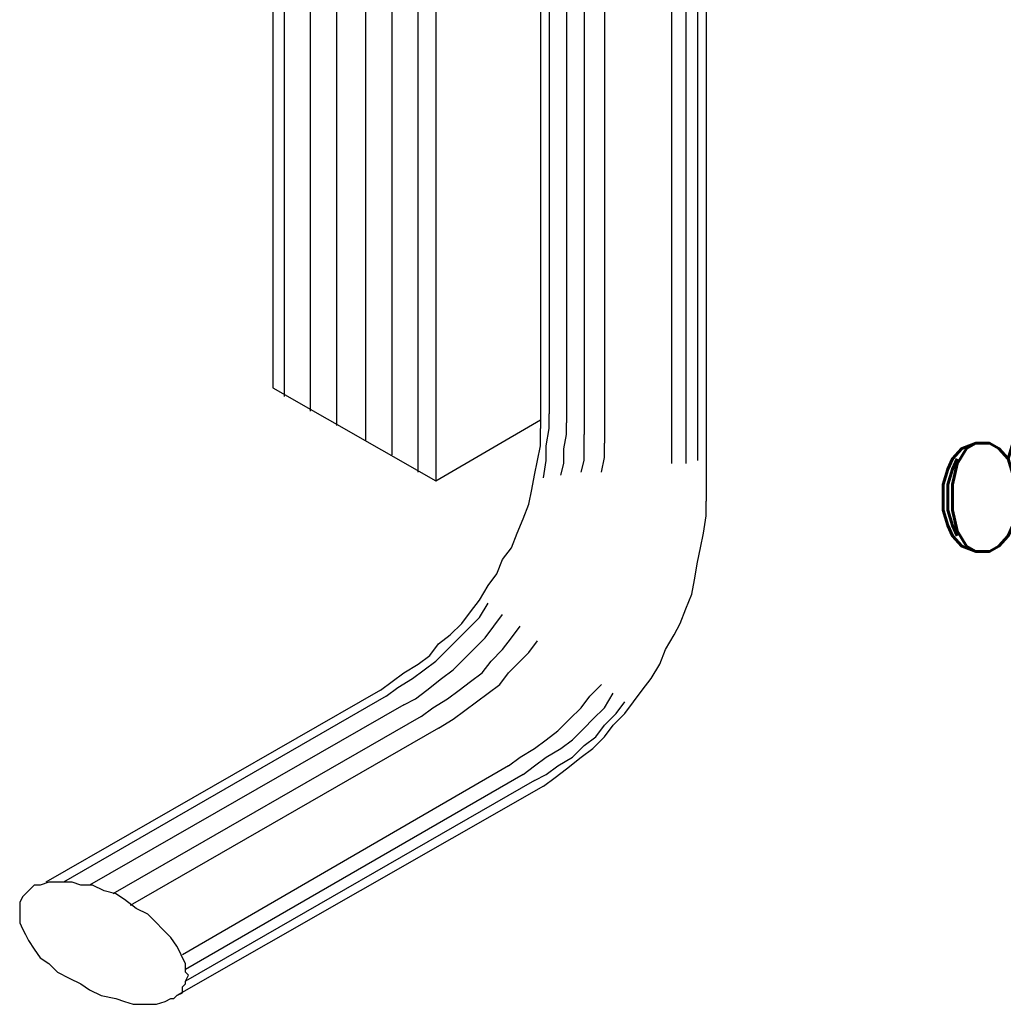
# Model space of a CAD drawing. Header units: millimetres. Extents: x 4476070 to 4476182, y -30324732 to -30324697.
# Tile 16 of 70: x 4476092.678 to 4476093.319, y -30324722.295 to -30324721.653. Entities that reach past the tile are written whole.
import ezdxf

# ---------------------------------------------------------------- set-up
doc = ezdxf.new("R2010")
doc.units = ezdxf.units.MM
doc.styles.add('ROMANT', font='romant')

msp = doc.modelspace()

# ---------------------------------------------------------------- linework, layer by layer
at = {"linetype": 'Continuous'}
for points in [[(4476092.94922, -30324718.50279), (4476092.94922, -30324721.954)], [(4476092.84303, -30324718.56537), (4476092.84303, -30324721.89332)], [(4476092.85062, -30324721.89901), (4476092.85062, -30324718.56916)], [(4476092.86768, -30324721.90849), (4476092.86768, -30324718.57864)], [(4476092.88475, -30324721.91797), (4476092.88475, -30324718.59002)], [(4476092.90371, -30324721.92745), (4476092.90371, -30324718.5995)], [(4476092.92078, -30324721.93693), (4476092.92078, -30324718.60898)], [(4476092.93785, -30324721.94831), (4476092.93785, -30324718.61846)], [(4476093.01749, -30324720.98311), (4476093.01749, -30324721.91986)], [(4476093.02318, -30324720.9869), (4476093.02318, -30324721.91038)], [(4476093.03456, -30324720.99259), (4476093.03456, -30324721.91607)], [(4476093.04593, -30324721.00017), (4476093.04593, -30324721.92366)], [(4476093.05921, -30324721.00776), (4476093.05921, -30324721.92935)], [(4476093.10282, -30324721.03241), (4476093.10282, -30324721.94262)], [(4476093.1123, -30324721.0381), (4476093.1123, -30324721.94262)], [(4476093.11989, -30324721.04189), (4476093.11989, -30324721.94072)], [(4476093.12558, -30324721.04758), (4476093.12558, -30324721.96727)], [(4476092.84303, -30324721.89332), (4476092.94922, -30324721.954)], [(4476092.94922, -30324721.954), (4476093.01749, -30324721.91418)], [(4476093.01939, -30324721.9521), (4476093.02128, -30324721.94072), (4476093.02128, -30324721.93124), (4476093.02318, -30324721.91986), (4476093.02318, -30324721.91038)], [(4476092.91319, -30324722.09053), (4476092.92078, -30324722.08484), (4476092.92836, -30324722.07915), (4476092.93785, -30324722.07346), (4476092.94543, -30324722.06777), (4476092.95112, -30324722.06019), (4476092.9587, -30324722.0545), (4476092.96629, -30324722.04691), (4476092.97198, -30324722.03933), (4476092.97767, -30324722.03174), (4476092.98336, -30324722.02226), (4476092.98905, -30324722.01468), (4476092.99284, -30324722.0052), (4476092.99853, -30324721.99761), (4476093.00232, -30324721.98813), (4476093.00611, -30324721.97865), (4476093.0099, -30324721.96917), (4476093.0118, -30324721.95969), (4476093.0137, -30324721.9502), (4476093.01559, -30324721.94072), (4476093.01749, -30324721.93124), (4476093.01749, -30324721.91986)], [(4476093.03076, -30324721.9502), (4476093.03266, -30324721.94262), (4476093.03266, -30324721.93314), (4476093.03456, -30324721.92366), (4476093.03456, -30324721.91607)], [(4476093.04404, -30324721.94831), (4476093.04593, -30324721.94072), (4476093.04593, -30324721.93124), (4476093.04593, -30324721.92366)], [(4476093.05731, -30324721.94831), (4476093.05921, -30324721.93883), (4476093.05921, -30324721.92935)], [(4476093.01939, -30324722.15311), (4476093.02697, -30324722.14742), (4476093.03456, -30324722.14173), (4476093.04404, -30324722.13414), (4476093.05162, -30324722.12845), (4476093.05921, -30324722.12087), (4476093.0649, -30324722.11328), (4476093.07248, -30324722.1057), (4476093.07817, -30324722.09811), (4476093.08386, -30324722.09053), (4476093.08955, -30324722.08294), (4476093.09524, -30324722.07346), (4476093.09903, -30324722.06398), (4476093.10472, -30324722.0545), (4476093.10851, -30324722.04691), (4476093.1123, -30324722.03743), (4476093.1161, -30324722.02795), (4476093.11799, -30324722.01847), (4476093.11989, -30324722.00709), (4476093.12178, -30324721.99761), (4476093.12368, -30324721.98813), (4476093.12558, -30324721.97675), (4476093.12558, -30324721.96727)], [(4476092.91699, -30324722.09432), (4476092.92457, -30324722.08863), (4476092.93405, -30324722.08294), (4476092.94164, -30324722.07725), (4476092.94922, -30324722.07157), (4476092.95681, -30324722.06398), (4476092.96439, -30324722.0564), (4476092.97008, -30324722.05071), (4476092.97767, -30324722.04312), (4476092.98336, -30324722.03364)], [(4476092.92836, -30324722.10001), (4476092.93595, -30324722.09622), (4476092.94353, -30324722.09053), (4476092.95302, -30324722.08294), (4476092.9606, -30324722.07725), (4476092.96629, -30324722.07157), (4476092.97388, -30324722.06398), (4476092.98146, -30324722.0564), (4476092.98715, -30324722.04881), (4476092.99284, -30324722.04123)], [(4476092.93974, -30324722.10759), (4476092.94733, -30324722.10191), (4476092.95681, -30324722.09622), (4476092.96439, -30324722.09053), (4476092.97198, -30324722.08484), (4476092.97956, -30324722.07915), (4476092.98525, -30324722.07157), (4476092.99284, -30324722.06398), (4476092.99853, -30324722.0564), (4476093.00422, -30324722.04881)], [(4476092.95112, -30324722.11518), (4476092.9606, -30324722.10949), (4476092.96819, -30324722.1038), (4476092.97577, -30324722.09811), (4476092.98336, -30324722.09242), (4476092.99094, -30324722.08674), (4476092.99663, -30324722.07915), (4476093.00422, -30324722.07157), (4476093.0099, -30324722.06588), (4476093.01559, -30324722.05829)], [(4476092.99663, -30324722.13983), (4476093.00422, -30324722.13414), (4476093.0137, -30324722.12845), (4476093.02128, -30324722.12276), (4476093.02887, -30324722.11708), (4476093.03645, -30324722.10949), (4476093.04404, -30324722.10191), (4476093.04973, -30324722.09432), (4476093.05731, -30324722.08674)], [(4476092.91319, -30324722.09053), (4476092.69512, -30324722.21568)], [(4476092.91699, -30324722.09432), (4476092.7065, -30324722.21568)], [(4476093.00611, -30324722.14552), (4476093.0137, -30324722.13983), (4476093.02128, -30324722.13414), (4476093.03076, -30324722.12845), (4476093.03835, -30324722.12276), (4476093.04593, -30324722.11518), (4476093.05162, -30324722.10949), (4476093.05921, -30324722.10191), (4476093.0649, -30324722.09242)], [(4476092.92836, -30324722.10001), (4476092.72357, -30324722.21758)], [(4476093.0137, -30324722.14931), (4476093.02128, -30324722.14552), (4476093.02887, -30324722.13983), (4476093.03835, -30324722.13414), (4476093.04593, -30324722.12656), (4476093.05352, -30324722.12087), (4476093.05921, -30324722.11328), (4476093.06679, -30324722.1057), (4476093.07248, -30324722.09811)], [(4476092.93974, -30324722.10759), (4476092.73874, -30324722.22327)], [(4476092.95112, -30324722.11518), (4476092.75012, -30324722.23085)], [(4476092.99663, -30324722.13983), (4476092.78425, -30324722.26309)], [(4476093.00611, -30324722.14552), (4476092.78614, -30324722.27257)], [(4476093.0137, -30324722.14931), (4476092.78614, -30324722.28016)], [(4476093.01939, -30324722.15311), (4476092.78046, -30324722.28964)], [(4476092.7065, -30324722.21568), (4476092.70081, -30324722.21568), (4476092.69702, -30324722.21568), (4476092.69133, -30324722.21758), (4476092.68754, -30324722.21758)], [(4476092.72546, -30324722.21758), (4476092.71788, -30324722.21758), (4476092.71219, -30324722.21568), (4476092.7065, -30324722.21568)], [(4476092.68754, -30324722.21758), (4476092.68564, -30324722.21947), (4476092.68375, -30324722.22137), (4476092.68185, -30324722.22327), (4476092.67995, -30324722.22516)], [(4476092.74632, -30324722.22706), (4476092.74063, -30324722.22327), (4476092.73305, -30324722.22137), (4476092.72546, -30324722.21758)], [(4476092.67995, -30324722.22516), (4476092.67806, -30324722.22896), (4476092.67806, -30324722.23085), (4476092.67806, -30324722.23464), (4476092.67806, -30324722.23654)], [(4476092.76718, -30324722.24223), (4476092.76149, -30324722.23654), (4476092.75391, -30324722.23275), (4476092.74632, -30324722.22706)], [(4476092.67806, -30324722.23654), (4476092.67806, -30324722.24223), (4476092.67995, -30324722.24602), (4476092.68185, -30324722.24981), (4476092.68375, -30324722.25361)], [(4476092.78046, -30324722.2574), (4476092.77666, -30324722.25171), (4476092.77097, -30324722.24602), (4476092.76718, -30324722.24223)], [(4476092.68375, -30324722.25361), (4476092.68754, -30324722.2593), (4476092.69133, -30324722.26499), (4476092.69702, -30324722.26878)], [(4476092.78614, -30324722.27447), (4476092.78614, -30324722.26878), (4476092.78425, -30324722.26499), (4476092.78235, -30324722.26119), (4476092.78046, -30324722.2574)], [(4476092.69702, -30324722.26878), (4476092.70271, -30324722.27447), (4476092.71029, -30324722.27826), (4476092.71788, -30324722.28205)], [(4476092.78425, -30324722.28395), (4476092.78614, -30324722.28205), (4476092.78614, -30324722.28016), (4476092.78804, -30324722.27636), (4476092.78614, -30324722.27447)], [(4476092.71788, -30324722.28205), (4476092.72357, -30324722.28584), (4476092.73115, -30324722.28964), (4476092.74063, -30324722.29153)], [(4476092.77666, -30324722.29153), (4476092.77856, -30324722.29153), (4476092.78046, -30324722.28964), (4476092.78425, -30324722.28774), (4476092.78425, -30324722.28395)], [(4476092.74063, -30324722.29153), (4476092.74632, -30324722.29343), (4476092.75201, -30324722.29533), (4476092.7596, -30324722.29533)], [(4476092.7596, -30324722.29533), (4476092.76339, -30324722.29533), (4476092.76718, -30324722.29533), (4476092.77287, -30324722.29343), (4476092.77666, -30324722.29153)]]:
    msp.add_lwpolyline(points, dxfattribs=at)

# ---------------------------------------------------------------- texts
at = {"style": 'ROMANT'}
msp.add_text('CAVALETE PARA INSTALAÇÃO DE TRANFORMADORES', height=0.0704586, dxfattribs=at).set_placement((4476093.271, -30324721.99997))

doc.saveas('drawing.dxf')
